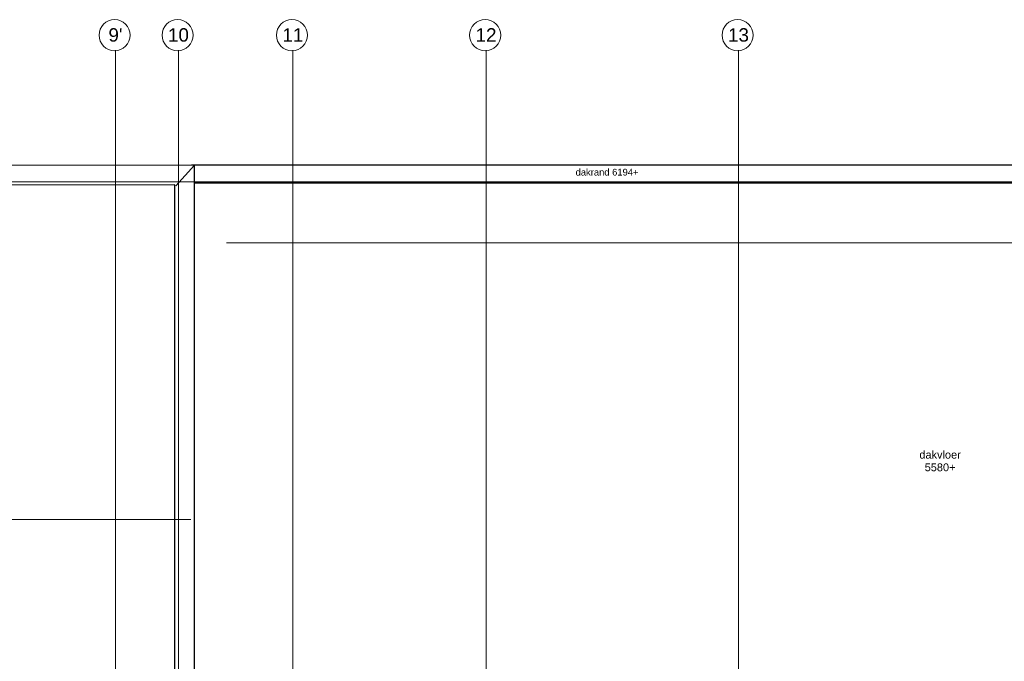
# Model space of a CAD drawing. Extents: x -38005 to 156061, y -31182 to 68140.
# Tile 21 of 48: x -6134 to 16071, y 47657 to 62137. Entities that reach past the tile are written whole.
import ezdxf

# ---------------------------------------------------------------- set-up
doc = ezdxf.new("R2010")
doc.units = 0
doc.header["$LTSCALE"] = 50
doc.set_wipeout_variables(frame=1)
doc.linetypes.add('STYLE_11', pattern=[5, 3.888855, -0.416718, 0.277786, -0.416641])
for name, color, linetype in [('AL$1A---_ALGEMEEN', 8, 'CONTINUOUS'), ('AT$1A---_TEKST035', 8, 'CONTINUOUS'), ('BOUWKUNDIG', 8, 'CONTINUOUS')]:
    doc.layers.add(name, color=color, linetype=linetype)
doc.layers.add('stramienen', color=1, linetype='CONTINUOUS', lineweight=15)
doc.styles.add('Arial', font='ARIAL.TTF')

# ---------------------------------------------------------------- blocks, each defined once
blk = doc.blocks.new('200254 W 213 09-03-2007')
at = {"layer": 'AL$1A---_ALGEMEEN'}
for p, q in [((18990.35, 4194.87), (18981.99, 4185.63)), ((19604.55, 4194.87), (18989.05, 4194.87))]:
    blk.add_line(p, q, dxfattribs=at)
at = {"layer": 'AL$1A---_ALGEMEEN', "linetype": 'Continuous'}
blk.add_line((18990.35, 4186.99), (19605.05, 4186.99), dxfattribs=at)
at = {"layer": 'AL$1A---_ALGEMEEN', "flags": 128}
blk.add_lwpolyline([(18990.35, 3601.55), (18990.35, 4194.87), (18405.45, 4194.75), (18405.45, 3280.19), (18664.45, 3280.19), (18664.45, 2969.15), (18956.22, 2969.15), (18956.22, 3001.79), (18946.62, 3000.75), (18946.62, 3275.55)], dxfattribs=at)
at = {"layer": 'AL$1A---_ALGEMEEN'}
blk.add_lwpolyline([(18947.43, 3275.55), (18979.23, 3275.55), (18979.23, 3354.15), (18981.55, 3354.15), (18981.55, 4186.07), (18414.25, 4185.95), (18414.25, 3280.19), (18664.45, 3280.19), (18664.45, 2977.94), (18947.85, 2977.95), (18947.85, 3000.75), (18947.43, 3000.75)], close=True, dxfattribs=at)
at = {"layer": 'stramienen', "linetype": 'STYLE_11', "ltscale": 50}
for p, q in [((18954.75, 2715.95), (18954.75, 4240.03)), ((18983.15, 3258.45), (18983.15, 4240.03)), ((19034.75, 2695.43), (19034.75, 4240.03)), ((19121.89, 2695.43), (19121.89, 4240.03)), ((19235.75, 2695.43), (19235.75, 4240.03)), ((19004.75, 4159.85), (21069.14, 4159.85)), ((18274.75, 4035.05), (18988.75, 4035.05))]:
    blk.add_line(p, q, dxfattribs=at)
at = {"linetype": 'Continuous'}
for points in [[(18961.35, 4253.6), (18961.35, 4253.42), (18961.34, 4253.25), (18961.33, 4253.08), (18961.32, 4252.91), (18961.3, 4252.74), (18961.27, 4252.57), (18961.25, 4252.4), (18961.21, 4252.23), (18961.18, 4252.06), (18961.14, 4251.89), (18961.1, 4251.73), (18961.05, 4251.56), (18961, 4251.4), (18960.94, 4251.24), (18960.88, 4251.08), (18960.82, 4250.92), (18960.75, 4250.76), (18960.68, 4250.6), (18960.6, 4250.45), (18960.52, 4250.3), (18960.44, 4250.14), (18960.35, 4250), (18960.26, 4249.85), (18960.17, 4249.71), (18960.07, 4249.56), (18959.97, 4249.43), (18959.87, 4249.29), (18959.76, 4249.15), (18959.65, 4249.02), (18959.54, 4248.89), (18959.42, 4248.77), (18959.3, 4248.65), (18959.18, 4248.53), (18959.05, 4248.41), (18958.92, 4248.29), (18958.79, 4248.18), (18958.66, 4248.08), (18958.52, 4247.97), (18958.38, 4247.87), (18958.24, 4247.77), (18958.09, 4247.68), (18957.95, 4247.59), (18957.8, 4247.5), (18957.65, 4247.42), (18957.5, 4247.34), (18957.34, 4247.27), (18957.19, 4247.2), (18957.03, 4247.13), (18956.87, 4247.06), (18956.71, 4247), (18956.55, 4246.95), (18956.38, 4246.9), (18956.22, 4246.85), (18956.05, 4246.81), (18955.88, 4246.77), (18955.71, 4246.73), (18955.55, 4246.7), (18955.38, 4246.67), (18955.21, 4246.65), (18955.04, 4246.63), (18954.86, 4246.61), (18954.69, 4246.6), (18954.52, 4246.6), (18954.35, 4246.6), (18954.18, 4246.6), (18954.01, 4246.6), (18953.83, 4246.61), (18953.66, 4246.63), (18953.49, 4246.65), (18953.32, 4246.67), (18953.15, 4246.7), (18952.98, 4246.73), (18952.82, 4246.77), (18952.65, 4246.81), (18952.48, 4246.85), (18952.32, 4246.9), (18952.15, 4246.95), (18951.99, 4247), (18951.83, 4247.06), (18951.67, 4247.13), (18951.51, 4247.2), (18951.36, 4247.27), (18951.2, 4247.34), (18951.05, 4247.42), (18950.9, 4247.5), (18950.75, 4247.59), (18950.6, 4247.68), (18950.46, 4247.77), (18950.32, 4247.87), (18950.18, 4247.97), (18950.04, 4248.08), (18949.91, 4248.18), (18949.78, 4248.29), (18949.65, 4248.41), (18949.52, 4248.53), (18949.4, 4248.65), (18949.28, 4248.77), (18949.16, 4248.89), (18949.05, 4249.02), (18948.94, 4249.15), (18948.83, 4249.29), (18948.73, 4249.43), (18948.63, 4249.56), (18948.53, 4249.71), (18948.44, 4249.85), (18948.35, 4250), (18948.26, 4250.14), (18948.18, 4250.3), (18948.1, 4250.45), (18948.02, 4250.6), (18947.95, 4250.76), (18947.88, 4250.92), (18947.82, 4251.08), (18947.76, 4251.24), (18947.7, 4251.4), (18947.65, 4251.56), (18947.6, 4251.73), (18947.56, 4251.89), (18947.52, 4252.06), (18947.48, 4252.23), (18947.45, 4252.4), (18947.43, 4252.57), (18947.4, 4252.74), (18947.38, 4252.91), (18947.37, 4253.08), (18947.36, 4253.25), (18947.35, 4253.42), (18947.35, 4253.6), (18947.35, 4253.77), (18947.36, 4253.94), (18947.37, 4254.11), (18947.38, 4254.28), (18947.4, 4254.45), (18947.43, 4254.62), (18947.45, 4254.79), (18947.48, 4254.96), (18947.52, 4255.13), (18947.56, 4255.3), (18947.6, 4255.46), (18947.65, 4255.63), (18947.7, 4255.79), (18947.76, 4255.95), (18947.82, 4256.11), (18947.88, 4256.27), (18947.95, 4256.43), (18948.02, 4256.59), (18948.1, 4256.74), (18948.18, 4256.9), (18948.26, 4257.05), (18948.35, 4257.19), (18948.44, 4257.34), (18948.53, 4257.48), (18948.63, 4257.63), (18948.73, 4257.77), (18948.83, 4257.9), (18948.94, 4258.04), (18949.05, 4258.17), (18949.16, 4258.3), (18949.28, 4258.42), (18949.4, 4258.55), (18949.52, 4258.66), (18949.65, 4258.78), (18949.78, 4258.9), (18949.91, 4259.01), (18950.04, 4259.11), (18950.18, 4259.22), (18950.32, 4259.32), (18950.46, 4259.42), (18950.6, 4259.51), (18950.75, 4259.6), (18950.9, 4259.69), (18951.05, 4259.77), (18951.2, 4259.85), (18951.36, 4259.92), (18951.51, 4259.99), (18951.67, 4260.06), (18951.83, 4260.13), (18951.99, 4260.19), (18952.15, 4260.24), (18952.32, 4260.29), (18952.48, 4260.34), (18952.65, 4260.39), (18952.82, 4260.43), (18952.98, 4260.46), (18953.15, 4260.49), (18953.32, 4260.52), (18953.49, 4260.54), (18953.66, 4260.56), (18953.83, 4260.58), (18954.01, 4260.59), (18954.18, 4260.59), (18954.35, 4260.6), (18954.52, 4260.59), (18954.69, 4260.59), (18954.86, 4260.58), (18955.04, 4260.56), (18955.21, 4260.54), (18955.38, 4260.52), (18955.55, 4260.49), (18955.71, 4260.46), (18955.88, 4260.43), (18956.05, 4260.39), (18956.22, 4260.34), (18956.38, 4260.29), (18956.55, 4260.24), (18956.71, 4260.19), (18956.87, 4260.13), (18957.03, 4260.06), (18957.19, 4259.99), (18957.34, 4259.92), (18957.5, 4259.85), (18957.65, 4259.77), (18957.8, 4259.69), (18957.95, 4259.6), (18958.09, 4259.51), (18958.24, 4259.42), (18958.38, 4259.32), (18958.52, 4259.22), (18958.66, 4259.11), (18958.79, 4259.01), (18958.92, 4258.9), (18959.05, 4258.78), (18959.18, 4258.66), (18959.3, 4258.55), (18959.42, 4258.42), (18959.54, 4258.3), (18959.65, 4258.17), (18959.76, 4258.04), (18959.87, 4257.9), (18959.97, 4257.77), (18960.07, 4257.63), (18960.17, 4257.48), (18960.26, 4257.34), (18960.35, 4257.19), (18960.44, 4257.05), (18960.52, 4256.9), (18960.6, 4256.74), (18960.68, 4256.59), (18960.75, 4256.43), (18960.82, 4256.27), (18960.88, 4256.11), (18960.94, 4255.95), (18961, 4255.79), (18961.05, 4255.63), (18961.1, 4255.46), (18961.14, 4255.3), (18961.18, 4255.13), (18961.21, 4254.96), (18961.25, 4254.79), (18961.27, 4254.62), (18961.3, 4254.45), (18961.32, 4254.28), (18961.33, 4254.11), (18961.34, 4253.94), (18961.35, 4253.77)], [(18989.75, 4253.6), (18989.75, 4253.42), (18989.74, 4253.25), (18989.73, 4253.08), (18989.72, 4252.91), (18989.7, 4252.74), (18989.67, 4252.57), (18989.65, 4252.4), (18989.61, 4252.23), (18989.58, 4252.06), (18989.54, 4251.89), (18989.5, 4251.73), (18989.45, 4251.56), (18989.4, 4251.4), (18989.34, 4251.24), (18989.28, 4251.08), (18989.22, 4250.92), (18989.15, 4250.76), (18989.08, 4250.6), (18989, 4250.45), (18988.92, 4250.3), (18988.84, 4250.14), (18988.75, 4250), (18988.66, 4249.85), (18988.57, 4249.71), (18988.47, 4249.56), (18988.37, 4249.43), (18988.27, 4249.29), (18988.16, 4249.15), (18988.05, 4249.02), (18987.94, 4248.89), (18987.82, 4248.77), (18987.7, 4248.65), (18987.58, 4248.53), (18987.45, 4248.41), (18987.32, 4248.29), (18987.19, 4248.18), (18987.06, 4248.08), (18986.92, 4247.97), (18986.78, 4247.87), (18986.64, 4247.77), (18986.49, 4247.68), (18986.35, 4247.59), (18986.2, 4247.5), (18986.05, 4247.42), (18985.9, 4247.34), (18985.74, 4247.27), (18985.59, 4247.2), (18985.43, 4247.13), (18985.27, 4247.06), (18985.11, 4247), (18984.95, 4246.95), (18984.78, 4246.9), (18984.62, 4246.85), (18984.45, 4246.81), (18984.28, 4246.77), (18984.11, 4246.73), (18983.95, 4246.7), (18983.78, 4246.67), (18983.61, 4246.65), (18983.44, 4246.63), (18983.26, 4246.61), (18983.09, 4246.6), (18982.92, 4246.6), (18982.75, 4246.6), (18982.58, 4246.6), (18982.41, 4246.6), (18982.23, 4246.61), (18982.06, 4246.63), (18981.89, 4246.65), (18981.72, 4246.67), (18981.55, 4246.7), (18981.38, 4246.73), (18981.22, 4246.77), (18981.05, 4246.81), (18980.88, 4246.85), (18980.72, 4246.9), (18980.55, 4246.95), (18980.39, 4247), (18980.23, 4247.06), (18980.07, 4247.13), (18979.91, 4247.2), (18979.76, 4247.27), (18979.6, 4247.34), (18979.45, 4247.42), (18979.3, 4247.5), (18979.15, 4247.59), (18979, 4247.68), (18978.86, 4247.77), (18978.72, 4247.87), (18978.58, 4247.97), (18978.44, 4248.08), (18978.31, 4248.18), (18978.18, 4248.29), (18978.05, 4248.41), (18977.92, 4248.53), (18977.8, 4248.65), (18977.68, 4248.77), (18977.56, 4248.89), (18977.45, 4249.02), (18977.34, 4249.15), (18977.23, 4249.29), (18977.13, 4249.43), (18977.03, 4249.56), (18976.93, 4249.71), (18976.84, 4249.85), (18976.75, 4250), (18976.66, 4250.14), (18976.58, 4250.3), (18976.5, 4250.45), (18976.42, 4250.6), (18976.35, 4250.76), (18976.28, 4250.92), (18976.22, 4251.08), (18976.16, 4251.24), (18976.1, 4251.4), (18976.05, 4251.56), (18976, 4251.73), (18975.96, 4251.89), (18975.92, 4252.06), (18975.88, 4252.23), (18975.85, 4252.4), (18975.83, 4252.57), (18975.8, 4252.74), (18975.78, 4252.91), (18975.77, 4253.08), (18975.76, 4253.25), (18975.75, 4253.42), (18975.75, 4253.6), (18975.75, 4253.77), (18975.76, 4253.94), (18975.77, 4254.11), (18975.78, 4254.28), (18975.8, 4254.45), (18975.83, 4254.62), (18975.85, 4254.79), (18975.88, 4254.96), (18975.92, 4255.13), (18975.96, 4255.3), (18976, 4255.46), (18976.05, 4255.63), (18976.1, 4255.79), (18976.16, 4255.95), (18976.22, 4256.11), (18976.28, 4256.27), (18976.35, 4256.43), (18976.42, 4256.59), (18976.5, 4256.74), (18976.58, 4256.9), (18976.66, 4257.05), (18976.75, 4257.19), (18976.84, 4257.34), (18976.93, 4257.48), (18977.03, 4257.63), (18977.13, 4257.77), (18977.23, 4257.9), (18977.34, 4258.04), (18977.45, 4258.17), (18977.56, 4258.3), (18977.68, 4258.42), (18977.8, 4258.55), (18977.92, 4258.66), (18978.05, 4258.78), (18978.18, 4258.9), (18978.31, 4259.01), (18978.44, 4259.11), (18978.58, 4259.22), (18978.72, 4259.32), (18978.86, 4259.42), (18979, 4259.51), (18979.15, 4259.6), (18979.3, 4259.69), (18979.45, 4259.77), (18979.6, 4259.85), (18979.76, 4259.92), (18979.91, 4259.99), (18980.07, 4260.06), (18980.23, 4260.13), (18980.39, 4260.19), (18980.55, 4260.24), (18980.72, 4260.29), (18980.88, 4260.34), (18981.05, 4260.39), (18981.22, 4260.43), (18981.38, 4260.46), (18981.55, 4260.49), (18981.72, 4260.52), (18981.89, 4260.54), (18982.06, 4260.56), (18982.23, 4260.58), (18982.41, 4260.59), (18982.58, 4260.59), (18982.75, 4260.6), (18982.92, 4260.59), (18983.09, 4260.59), (18983.26, 4260.58), (18983.44, 4260.56), (18983.61, 4260.54), (18983.78, 4260.52), (18983.95, 4260.49), (18984.11, 4260.46), (18984.28, 4260.43), (18984.45, 4260.39), (18984.62, 4260.34), (18984.78, 4260.29), (18984.95, 4260.24), (18985.11, 4260.19), (18985.27, 4260.13), (18985.43, 4260.06), (18985.59, 4259.99), (18985.74, 4259.92), (18985.9, 4259.85), (18986.05, 4259.77), (18986.2, 4259.69), (18986.35, 4259.6), (18986.49, 4259.51), (18986.64, 4259.42), (18986.78, 4259.32), (18986.92, 4259.22), (18987.06, 4259.11), (18987.19, 4259.01), (18987.32, 4258.9), (18987.45, 4258.78), (18987.58, 4258.66), (18987.7, 4258.55), (18987.82, 4258.42), (18987.94, 4258.3), (18988.05, 4258.17), (18988.16, 4258.04), (18988.27, 4257.9), (18988.37, 4257.77), (18988.47, 4257.63), (18988.57, 4257.48), (18988.66, 4257.34), (18988.75, 4257.19), (18988.84, 4257.05), (18988.92, 4256.9), (18989, 4256.74), (18989.08, 4256.59), (18989.15, 4256.43), (18989.22, 4256.27), (18989.28, 4256.11), (18989.34, 4255.95), (18989.4, 4255.79), (18989.45, 4255.63), (18989.5, 4255.46), (18989.54, 4255.3), (18989.58, 4255.13), (18989.61, 4254.96), (18989.65, 4254.79), (18989.67, 4254.62), (18989.7, 4254.45), (18989.72, 4254.28), (18989.73, 4254.11), (18989.74, 4253.94), (18989.75, 4253.77)], [(19041.35, 4253.6), (19041.35, 4253.42), (19041.34, 4253.25), (19041.33, 4253.08), (19041.32, 4252.91), (19041.3, 4252.74), (19041.27, 4252.57), (19041.25, 4252.4), (19041.21, 4252.23), (19041.18, 4252.06), (19041.14, 4251.89), (19041.1, 4251.73), (19041.05, 4251.56), (19041, 4251.4), (19040.94, 4251.24), (19040.88, 4251.08), (19040.82, 4250.92), (19040.75, 4250.76), (19040.68, 4250.6), (19040.6, 4250.45), (19040.52, 4250.3), (19040.44, 4250.14), (19040.35, 4250), (19040.26, 4249.85), (19040.17, 4249.71), (19040.07, 4249.56), (19039.97, 4249.43), (19039.87, 4249.29), (19039.76, 4249.15), (19039.65, 4249.02), (19039.54, 4248.89), (19039.42, 4248.77), (19039.3, 4248.65), (19039.18, 4248.53), (19039.05, 4248.41), (19038.92, 4248.29), (19038.79, 4248.18), (19038.66, 4248.08), (19038.52, 4247.97), (19038.38, 4247.87), (19038.24, 4247.77), (19038.09, 4247.68), (19037.95, 4247.59), (19037.8, 4247.5), (19037.65, 4247.42), (19037.5, 4247.34), (19037.34, 4247.27), (19037.19, 4247.2), (19037.03, 4247.13), (19036.87, 4247.06), (19036.71, 4247), (19036.55, 4246.95), (19036.38, 4246.9), (19036.22, 4246.85), (19036.05, 4246.81), (19035.88, 4246.77), (19035.71, 4246.73), (19035.55, 4246.7), (19035.38, 4246.67), (19035.21, 4246.65), (19035.04, 4246.63), (19034.86, 4246.61), (19034.69, 4246.6), (19034.52, 4246.6), (19034.35, 4246.6), (19034.18, 4246.6), (19034.01, 4246.6), (19033.83, 4246.61), (19033.66, 4246.63), (19033.49, 4246.65), (19033.32, 4246.67), (19033.15, 4246.7), (19032.98, 4246.73), (19032.82, 4246.77), (19032.65, 4246.81), (19032.48, 4246.85), (19032.32, 4246.9), (19032.15, 4246.95), (19031.99, 4247), (19031.83, 4247.06), (19031.67, 4247.13), (19031.51, 4247.2), (19031.36, 4247.27), (19031.2, 4247.34), (19031.05, 4247.42), (19030.9, 4247.5), (19030.75, 4247.59), (19030.6, 4247.68), (19030.46, 4247.77), (19030.32, 4247.87), (19030.18, 4247.97), (19030.04, 4248.08), (19029.91, 4248.18), (19029.78, 4248.29), (19029.65, 4248.41), (19029.52, 4248.53), (19029.4, 4248.65), (19029.28, 4248.77), (19029.16, 4248.89), (19029.05, 4249.02), (19028.94, 4249.15), (19028.83, 4249.29), (19028.73, 4249.43), (19028.63, 4249.56), (19028.53, 4249.71), (19028.44, 4249.85), (19028.35, 4250), (19028.26, 4250.14), (19028.18, 4250.3), (19028.1, 4250.45), (19028.02, 4250.6), (19027.95, 4250.76), (19027.88, 4250.92), (19027.82, 4251.08), (19027.76, 4251.24), (19027.7, 4251.4), (19027.65, 4251.56), (19027.6, 4251.73), (19027.56, 4251.89), (19027.52, 4252.06), (19027.48, 4252.23), (19027.45, 4252.4), (19027.43, 4252.57), (19027.4, 4252.74), (19027.38, 4252.91), (19027.37, 4253.08), (19027.36, 4253.25), (19027.35, 4253.42), (19027.35, 4253.6), (19027.35, 4253.77), (19027.36, 4253.94), (19027.37, 4254.11), (19027.38, 4254.28), (19027.4, 4254.45), (19027.43, 4254.62), (19027.45, 4254.79), (19027.48, 4254.96), (19027.52, 4255.13), (19027.56, 4255.3), (19027.6, 4255.46), (19027.65, 4255.63), (19027.7, 4255.79), (19027.76, 4255.95), (19027.82, 4256.11), (19027.88, 4256.27), (19027.95, 4256.43), (19028.02, 4256.59), (19028.1, 4256.74), (19028.18, 4256.9), (19028.26, 4257.05), (19028.35, 4257.19), (19028.44, 4257.34), (19028.53, 4257.48), (19028.63, 4257.63), (19028.73, 4257.77), (19028.83, 4257.9), (19028.94, 4258.04), (19029.05, 4258.17), (19029.16, 4258.3), (19029.28, 4258.42), (19029.4, 4258.55), (19029.52, 4258.66), (19029.65, 4258.78), (19029.78, 4258.9), (19029.91, 4259.01), (19030.04, 4259.11), (19030.18, 4259.22), (19030.32, 4259.32), (19030.46, 4259.42), (19030.6, 4259.51), (19030.75, 4259.6), (19030.9, 4259.69), (19031.05, 4259.77), (19031.2, 4259.85), (19031.36, 4259.92), (19031.51, 4259.99), (19031.67, 4260.06), (19031.83, 4260.13), (19031.99, 4260.19), (19032.15, 4260.24), (19032.32, 4260.29), (19032.48, 4260.34), (19032.65, 4260.39), (19032.82, 4260.43), (19032.98, 4260.46), (19033.15, 4260.49), (19033.32, 4260.52), (19033.49, 4260.54), (19033.66, 4260.56), (19033.83, 4260.58), (19034.01, 4260.59), (19034.18, 4260.59), (19034.35, 4260.6), (19034.52, 4260.59), (19034.69, 4260.59), (19034.86, 4260.58), (19035.04, 4260.56), (19035.21, 4260.54), (19035.38, 4260.52), (19035.55, 4260.49), (19035.71, 4260.46), (19035.88, 4260.43), (19036.05, 4260.39), (19036.22, 4260.34), (19036.38, 4260.29), (19036.55, 4260.24), (19036.71, 4260.19), (19036.87, 4260.13), (19037.03, 4260.06), (19037.19, 4259.99), (19037.34, 4259.92), (19037.5, 4259.85), (19037.65, 4259.77), (19037.8, 4259.69), (19037.95, 4259.6), (19038.09, 4259.51), (19038.24, 4259.42), (19038.38, 4259.32), (19038.52, 4259.22), (19038.66, 4259.11), (19038.79, 4259.01), (19038.92, 4258.9), (19039.05, 4258.78), (19039.18, 4258.66), (19039.3, 4258.55), (19039.42, 4258.42), (19039.54, 4258.3), (19039.65, 4258.17), (19039.76, 4258.04), (19039.87, 4257.9), (19039.97, 4257.77), (19040.07, 4257.63), (19040.17, 4257.48), (19040.26, 4257.34), (19040.35, 4257.19), (19040.44, 4257.05), (19040.52, 4256.9), (19040.6, 4256.74), (19040.68, 4256.59), (19040.75, 4256.43), (19040.82, 4256.27), (19040.88, 4256.11), (19040.94, 4255.95), (19041, 4255.79), (19041.05, 4255.63), (19041.1, 4255.46), (19041.14, 4255.3), (19041.18, 4255.13), (19041.21, 4254.96), (19041.25, 4254.79), (19041.27, 4254.62), (19041.3, 4254.45), (19041.32, 4254.28), (19041.33, 4254.11), (19041.34, 4253.94), (19041.35, 4253.77)], [(19128.49, 4253.6), (19128.49, 4253.42), (19128.48, 4253.25), (19128.47, 4253.08), (19128.46, 4252.91), (19128.44, 4252.74), (19128.41, 4252.57), (19128.39, 4252.4), (19128.35, 4252.23), (19128.32, 4252.06), (19128.28, 4251.89), (19128.24, 4251.73), (19128.19, 4251.56), (19128.14, 4251.4), (19128.08, 4251.24), (19128.02, 4251.08), (19127.96, 4250.92), (19127.89, 4250.76), (19127.82, 4250.6), (19127.74, 4250.45), (19127.66, 4250.3), (19127.58, 4250.14), (19127.49, 4250), (19127.4, 4249.85), (19127.31, 4249.71), (19127.21, 4249.56), (19127.11, 4249.43), (19127.01, 4249.29), (19126.9, 4249.15), (19126.79, 4249.02), (19126.68, 4248.89), (19126.56, 4248.77), (19126.44, 4248.65), (19126.32, 4248.53), (19126.19, 4248.41), (19126.06, 4248.29), (19125.93, 4248.18), (19125.8, 4248.08), (19125.66, 4247.97), (19125.52, 4247.87), (19125.38, 4247.77), (19125.23, 4247.68), (19125.09, 4247.59), (19124.94, 4247.5), (19124.79, 4247.42), (19124.64, 4247.34), (19124.48, 4247.27), (19124.33, 4247.2), (19124.17, 4247.13), (19124.01, 4247.06), (19123.85, 4247), (19123.69, 4246.95), (19123.52, 4246.9), (19123.36, 4246.85), (19123.19, 4246.81), (19123.02, 4246.77), (19122.85, 4246.73), (19122.69, 4246.7), (19122.52, 4246.67), (19122.35, 4246.65), (19122.18, 4246.63), (19122, 4246.61), (19121.83, 4246.6), (19121.66, 4246.6), (19121.49, 4246.6), (19121.32, 4246.6), (19121.15, 4246.6), (19120.97, 4246.61), (19120.8, 4246.63), (19120.63, 4246.65), (19120.46, 4246.67), (19120.29, 4246.7), (19120.12, 4246.73), (19119.96, 4246.77), (19119.79, 4246.81), (19119.62, 4246.85), (19119.46, 4246.9), (19119.29, 4246.95), (19119.13, 4247), (19118.97, 4247.06), (19118.81, 4247.13), (19118.65, 4247.2), (19118.5, 4247.27), (19118.34, 4247.34), (19118.19, 4247.42), (19118.04, 4247.5), (19117.89, 4247.59), (19117.74, 4247.68), (19117.6, 4247.77), (19117.46, 4247.87), (19117.32, 4247.97), (19117.18, 4248.08), (19117.05, 4248.18), (19116.92, 4248.29), (19116.79, 4248.41), (19116.66, 4248.53), (19116.54, 4248.65), (19116.42, 4248.77), (19116.3, 4248.89), (19116.19, 4249.02), (19116.08, 4249.15), (19115.97, 4249.29), (19115.87, 4249.43), (19115.77, 4249.56), (19115.67, 4249.71), (19115.58, 4249.85), (19115.49, 4250), (19115.4, 4250.14), (19115.32, 4250.3), (19115.24, 4250.45), (19115.16, 4250.6), (19115.09, 4250.76), (19115.02, 4250.92), (19114.96, 4251.08), (19114.9, 4251.24), (19114.84, 4251.4), (19114.79, 4251.56), (19114.74, 4251.73), (19114.7, 4251.89), (19114.66, 4252.06), (19114.62, 4252.23), (19114.59, 4252.4), (19114.57, 4252.57), (19114.54, 4252.74), (19114.52, 4252.91), (19114.51, 4253.08), (19114.5, 4253.25), (19114.49, 4253.42), (19114.49, 4253.6), (19114.49, 4253.77), (19114.5, 4253.94), (19114.51, 4254.11), (19114.52, 4254.28), (19114.54, 4254.45), (19114.57, 4254.62), (19114.59, 4254.79), (19114.62, 4254.96), (19114.66, 4255.13), (19114.7, 4255.3), (19114.74, 4255.46), (19114.79, 4255.63), (19114.84, 4255.79), (19114.9, 4255.95), (19114.96, 4256.11), (19115.02, 4256.27), (19115.09, 4256.43), (19115.16, 4256.59), (19115.24, 4256.74), (19115.32, 4256.9), (19115.4, 4257.05), (19115.49, 4257.19), (19115.58, 4257.34), (19115.67, 4257.48), (19115.77, 4257.63), (19115.87, 4257.77), (19115.97, 4257.9), (19116.08, 4258.04), (19116.19, 4258.17), (19116.3, 4258.3), (19116.42, 4258.42), (19116.54, 4258.55), (19116.66, 4258.66), (19116.79, 4258.78), (19116.92, 4258.9), (19117.05, 4259.01), (19117.18, 4259.11), (19117.32, 4259.22), (19117.46, 4259.32), (19117.6, 4259.42), (19117.74, 4259.51), (19117.89, 4259.6), (19118.04, 4259.69), (19118.19, 4259.77), (19118.34, 4259.85), (19118.5, 4259.92), (19118.65, 4259.99), (19118.81, 4260.06), (19118.97, 4260.13), (19119.13, 4260.19), (19119.29, 4260.24), (19119.46, 4260.29), (19119.62, 4260.34), (19119.79, 4260.39), (19119.96, 4260.43), (19120.12, 4260.46), (19120.29, 4260.49), (19120.46, 4260.52), (19120.63, 4260.54), (19120.8, 4260.56), (19120.97, 4260.58), (19121.15, 4260.59), (19121.32, 4260.59), (19121.49, 4260.6), (19121.66, 4260.59), (19121.83, 4260.59), (19122, 4260.58), (19122.18, 4260.56), (19122.35, 4260.54), (19122.52, 4260.52), (19122.69, 4260.49), (19122.85, 4260.46), (19123.02, 4260.43), (19123.19, 4260.39), (19123.36, 4260.34), (19123.52, 4260.29), (19123.69, 4260.24), (19123.85, 4260.19), (19124.01, 4260.13), (19124.17, 4260.06), (19124.33, 4259.99), (19124.48, 4259.92), (19124.64, 4259.85), (19124.79, 4259.77), (19124.94, 4259.69), (19125.09, 4259.6), (19125.23, 4259.51), (19125.38, 4259.42), (19125.52, 4259.32), (19125.66, 4259.22), (19125.8, 4259.11), (19125.93, 4259.01), (19126.06, 4258.9), (19126.19, 4258.78), (19126.32, 4258.66), (19126.44, 4258.55), (19126.56, 4258.42), (19126.68, 4258.3), (19126.79, 4258.17), (19126.9, 4258.04), (19127.01, 4257.9), (19127.11, 4257.77), (19127.21, 4257.63), (19127.31, 4257.48), (19127.4, 4257.34), (19127.49, 4257.19), (19127.58, 4257.05), (19127.66, 4256.9), (19127.74, 4256.74), (19127.82, 4256.59), (19127.89, 4256.43), (19127.96, 4256.27), (19128.02, 4256.11), (19128.08, 4255.95), (19128.14, 4255.79), (19128.19, 4255.63), (19128.24, 4255.46), (19128.28, 4255.3), (19128.32, 4255.13), (19128.35, 4254.96), (19128.39, 4254.79), (19128.41, 4254.62), (19128.44, 4254.45), (19128.46, 4254.28), (19128.47, 4254.11), (19128.48, 4253.94), (19128.49, 4253.77)], [(19242.35, 4253.6), (19242.35, 4253.42), (19242.34, 4253.25), (19242.33, 4253.08), (19242.32, 4252.91), (19242.3, 4252.74), (19242.27, 4252.57), (19242.25, 4252.4), (19242.21, 4252.23), (19242.18, 4252.06), (19242.14, 4251.89), (19242.1, 4251.73), (19242.05, 4251.56), (19242, 4251.4), (19241.94, 4251.24), (19241.88, 4251.08), (19241.82, 4250.92), (19241.75, 4250.76), (19241.68, 4250.6), (19241.6, 4250.45), (19241.52, 4250.3), (19241.44, 4250.14), (19241.35, 4250), (19241.26, 4249.85), (19241.17, 4249.71), (19241.07, 4249.56), (19240.97, 4249.43), (19240.87, 4249.29), (19240.76, 4249.15), (19240.65, 4249.02), (19240.54, 4248.89), (19240.42, 4248.77), (19240.3, 4248.65), (19240.18, 4248.53), (19240.05, 4248.41), (19239.92, 4248.29), (19239.79, 4248.18), (19239.66, 4248.08), (19239.52, 4247.97), (19239.38, 4247.87), (19239.24, 4247.77), (19239.09, 4247.68), (19238.95, 4247.59), (19238.8, 4247.5), (19238.65, 4247.42), (19238.5, 4247.34), (19238.34, 4247.27), (19238.19, 4247.2), (19238.03, 4247.13), (19237.87, 4247.06), (19237.71, 4247), (19237.55, 4246.95), (19237.38, 4246.9), (19237.22, 4246.85), (19237.05, 4246.81), (19236.88, 4246.77), (19236.71, 4246.73), (19236.55, 4246.7), (19236.38, 4246.67), (19236.21, 4246.65), (19236.04, 4246.63), (19235.86, 4246.61), (19235.69, 4246.6), (19235.52, 4246.6), (19235.35, 4246.6), (19235.18, 4246.6), (19235.01, 4246.6), (19234.83, 4246.61), (19234.66, 4246.63), (19234.49, 4246.65), (19234.32, 4246.67), (19234.15, 4246.7), (19233.98, 4246.73), (19233.82, 4246.77), (19233.65, 4246.81), (19233.48, 4246.85), (19233.32, 4246.9), (19233.15, 4246.95), (19232.99, 4247), (19232.83, 4247.06), (19232.67, 4247.13), (19232.51, 4247.2), (19232.36, 4247.27), (19232.2, 4247.34), (19232.05, 4247.42), (19231.9, 4247.5), (19231.75, 4247.59), (19231.6, 4247.68), (19231.46, 4247.77), (19231.32, 4247.87), (19231.18, 4247.97), (19231.04, 4248.08), (19230.91, 4248.18), (19230.78, 4248.29), (19230.65, 4248.41), (19230.52, 4248.53), (19230.4, 4248.65), (19230.28, 4248.77), (19230.16, 4248.89), (19230.05, 4249.02), (19229.94, 4249.15), (19229.83, 4249.29), (19229.73, 4249.43), (19229.63, 4249.56), (19229.53, 4249.71), (19229.44, 4249.85), (19229.35, 4250), (19229.26, 4250.14), (19229.18, 4250.3), (19229.1, 4250.45), (19229.02, 4250.6), (19228.95, 4250.76), (19228.88, 4250.92), (19228.82, 4251.08), (19228.76, 4251.24), (19228.7, 4251.4), (19228.65, 4251.56), (19228.6, 4251.73), (19228.56, 4251.89), (19228.52, 4252.06), (19228.48, 4252.23), (19228.45, 4252.4), (19228.43, 4252.57), (19228.4, 4252.74), (19228.38, 4252.91), (19228.37, 4253.08), (19228.36, 4253.25), (19228.35, 4253.42), (19228.35, 4253.6), (19228.35, 4253.77), (19228.36, 4253.94), (19228.37, 4254.11), (19228.38, 4254.28), (19228.4, 4254.45), (19228.43, 4254.62), (19228.45, 4254.79), (19228.48, 4254.96), (19228.52, 4255.13), (19228.56, 4255.3), (19228.6, 4255.46), (19228.65, 4255.63), (19228.7, 4255.79), (19228.76, 4255.95), (19228.82, 4256.11), (19228.88, 4256.27), (19228.95, 4256.43), (19229.02, 4256.59), (19229.1, 4256.74), (19229.18, 4256.9), (19229.26, 4257.05), (19229.35, 4257.19), (19229.44, 4257.34), (19229.53, 4257.48), (19229.63, 4257.63), (19229.73, 4257.77), (19229.83, 4257.9), (19229.94, 4258.04), (19230.05, 4258.17), (19230.16, 4258.3), (19230.28, 4258.42), (19230.4, 4258.55), (19230.52, 4258.66), (19230.65, 4258.78), (19230.78, 4258.9), (19230.91, 4259.01), (19231.04, 4259.11), (19231.18, 4259.22), (19231.32, 4259.32), (19231.46, 4259.42), (19231.6, 4259.51), (19231.75, 4259.6), (19231.9, 4259.69), (19232.05, 4259.77), (19232.2, 4259.85), (19232.36, 4259.92), (19232.51, 4259.99), (19232.67, 4260.06), (19232.83, 4260.13), (19232.99, 4260.19), (19233.15, 4260.24), (19233.32, 4260.29), (19233.48, 4260.34), (19233.65, 4260.39), (19233.82, 4260.43), (19233.98, 4260.46), (19234.15, 4260.49), (19234.32, 4260.52), (19234.49, 4260.54), (19234.66, 4260.56), (19234.83, 4260.58), (19235.01, 4260.59), (19235.18, 4260.59), (19235.35, 4260.6), (19235.52, 4260.59), (19235.69, 4260.59), (19235.86, 4260.58), (19236.04, 4260.56), (19236.21, 4260.54), (19236.38, 4260.52), (19236.55, 4260.49), (19236.71, 4260.46), (19236.88, 4260.43), (19237.05, 4260.39), (19237.22, 4260.34), (19237.38, 4260.29), (19237.55, 4260.24), (19237.71, 4260.19), (19237.87, 4260.13), (19238.03, 4260.06), (19238.19, 4259.99), (19238.34, 4259.92), (19238.5, 4259.85), (19238.65, 4259.77), (19238.8, 4259.69), (19238.95, 4259.6), (19239.09, 4259.51), (19239.24, 4259.42), (19239.38, 4259.32), (19239.52, 4259.22), (19239.66, 4259.11), (19239.79, 4259.01), (19239.92, 4258.9), (19240.05, 4258.78), (19240.18, 4258.66), (19240.3, 4258.55), (19240.42, 4258.42), (19240.54, 4258.3), (19240.65, 4258.17), (19240.76, 4258.04), (19240.87, 4257.9), (19240.97, 4257.77), (19241.07, 4257.63), (19241.17, 4257.48), (19241.26, 4257.34), (19241.35, 4257.19), (19241.44, 4257.05), (19241.52, 4256.9), (19241.6, 4256.74), (19241.68, 4256.59), (19241.75, 4256.43), (19241.82, 4256.27), (19241.88, 4256.11), (19241.94, 4255.95), (19242, 4255.79), (19242.05, 4255.63), (19242.1, 4255.46), (19242.14, 4255.3), (19242.18, 4255.13), (19242.21, 4254.96), (19242.25, 4254.79), (19242.27, 4254.62), (19242.3, 4254.45), (19242.32, 4254.28), (19242.33, 4254.11), (19242.34, 4253.94), (19242.35, 4253.77)]]:
    blk.add_wipeout(points, dxfattribs=at).dxf.layer = 'AL$1A---_ALGEMEEN'
blk.add_wipeout([(19317.36, 4055.71), (19335.98, 4055.71), (19335.98, 4067.07), (19317.36, 4067.07)]).dxf.layer = 'AL$1A---_ALGEMEEN'
at = {"layer": 'stramienen'}
for p, q in [((18954.75, 4246.78), (18954.75, 4240.03)), ((18983.15, 4246.78), (18983.15, 4240.03)), ((19034.75, 4246.78), (19034.75, 4240.03)), ((19121.89, 4246.78), (19121.89, 4240.03)), ((19235.75, 4246.78), (19235.75, 4240.03))]:
    blk.add_line(p, q, dxfattribs=at)
for centre in [(18954.35, 4253.6), (18982.75, 4253.6), (19034.35, 4253.6), (19121.49, 4253.6), (19235.35, 4253.6)]:
    blk.add_circle(centre, 7, dxfattribs=at)
at = {"layer": 'AT$1A---_TEKST035', "insert": (19326.67, 4061.39), "char_height": 3.5356, "attachment_point": 5, "line_spacing_factor": 0.967741, "style": 'Arial'}
blk.add_mtext('{\\C256;\\ldakvloer\\P5580+}', dxfattribs=at)
at = {"layer": 'stramienen', "char_height": 6.061, "attachment_point": 2, "line_spacing_factor": 0.967741, "style": 'Arial'}
for s, insert in [("{\\C1;\\l9'}", (18954.75, 4256.74)), ('{\\C1;\\l10}', (18983.15, 4256.74)), ('{\\C1;\\l11}', (19034.75, 4256.74)), ('{\\C1;\\l12}', (19121.89, 4256.74)), ('{\\C1;\\l13}', (19235.75, 4256.74))]:
    blk.add_mtext(s, dxfattribs=dict(at, insert=insert))
at = {"linetype": 'Continuous'}
blk.add_wipeout([(19162.28, 4189.24), (19190.64, 4189.24), (19190.64, 4194.1), (19162.28, 4194.1)], dxfattribs=at).dxf.layer = 'AL$1A---_ALGEMEEN'
at = {"layer": 'stramienen', "linetype": 'STYLE_11', "ltscale": 50}
blk.add_line((18274.75, 4187.45), (20050.35, 4187.45), dxfattribs=at)
at = {"layer": 'AT$1A---_TEKST035', "insert": (19162.28, 4193.28), "char_height": 3.0305, "attachment_point": 1, "line_spacing_factor": 0.967741, "style": 'Arial'}
blk.add_mtext('{\\C256;\\ldakrand 6194+}', dxfattribs=at)

msp = doc.modelspace()

# ---------------------------------------------------------------- block references
at = {"layer": 'BOUWKUNDIG', "xscale": 50, "yscale": 50, "zscale": 50}
msp.add_blockref('200254 W 213 09-03-2007', (-951711, -150893), dxfattribs=at)

doc.saveas('drawing.dxf')
